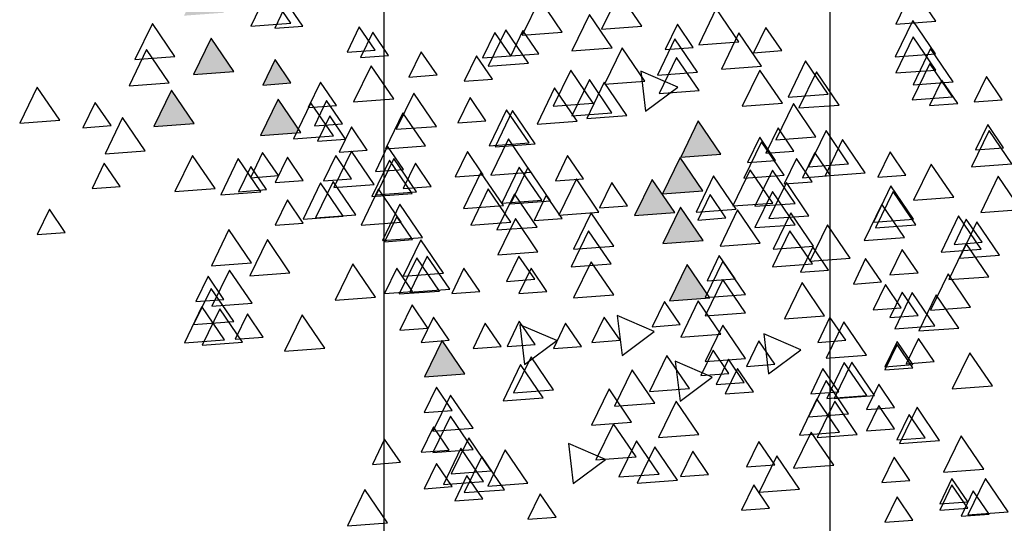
# Model space of a CAD drawing. Header units: millimetres. Extents: x 4617 to 4884, y 1258 to 1784.
# Tile 69 of 256: x 4726.454 to 4727.725, y 1264.472 to 1265.122. Entities that reach past the tile are written whole.
import ezdxf

# ---------------------------------------------------------------- set-up
doc = ezdxf.new("R2010")
doc.units = ezdxf.units.MM
doc.header["$LTSCALE"] = 0.4
for name, color, linetype in [('A VEGETACIÓN', 253, 'Continuous'), ('LÁMINA', 1, 'Continuous'), ('TXT', 3, 'Continuous'), ('TXT COTA', 3, 'Continuous')]:
    doc.layers.add(name, color=color, linetype=linetype)
doc.styles.add('SaAS simplex', font='simplex.shx', dxfattribs={"width": 0.8})
doc.dimstyles.new('COTAS 125', dxfattribs={"dimscale": 0.01, "dimtxt": 15, "dimasz": 8, "dimexe": 5, "dimexo": 20, "dimgap": 10, "dimtad": 0, "dimzin": 9, "dimdsep": 46, "dimtxsty": 'SaAS simplex', "dimblk": 'OBLIQUE', "dimcen": 0, "dimclrd": 8, "dimclre": 8, "dimclrt": 256, "dimadec": 1, "dimazin": 0, "dimtfac": 1, "dimtmove": 2, "dimatfit": 3, "dimldrblk": 'OBLIQUE', "dimfxl": 10, "dimlwd": -1, "dimlwe": -1, "dimarcsym": 0})

# ---------------------------------------------------------------- blocks, each defined once
blk = doc.blocks.new('_Oblique')
at = {"layer": 'TXT COTA', "color": 0, "lineweight": -2}
blk.add_line((-0.5, -0.5), (0.5, 0.5), dxfattribs=at)
blk = doc.blocks.new('ARB')
at = {"layer": 'LÁMINA'}
h = blk.add_hatch(color=254, dxfattribs=at)
h.paths.add_polyline_path([(3288.9164, 1398.6733), (3288.9133, 1398.6668), (3288.9457, 1398.619), (3288.974, 1398.6775)])
h.paths.add_polyline_path([(3288.9251, 1398.5926), (3288.9506, 1398.555), (3288.9704, 1398.596)])
h.paths.add_polyline_path([(3289.0814, 1398.658), (3289.1179, 1398.6043), (3289.1462, 1398.6627)])
h.paths.add_polyline_path([(3289.0175, 1398.5743), (3289.054, 1398.5206), (3289.0822, 1398.579)])
h.paths.add_polyline_path([(3288.9695, 1398.2943), (3289.006, 1398.2406), (3289.0261, 1398.2821), (3289.0252, 1398.2825), (3289.0268, 1398.2837), (3289.0343, 1398.299)])
h.paths.add_polyline_path([(3288.9247, 1398.2135), (3288.9612, 1398.1598), (3288.9895, 1398.2183)])
h.paths.add_polyline_path([(3288.9178, 1397.9953), (3288.9174, 1397.9944), (3288.9533, 1397.9415), (3288.9816, 1398)])
h.paths.add_polyline_path([(3288.9887, 1397.8739), (3289.0252, 1397.8202), (3289.0534, 1397.8787)])
h.paths.add_polyline_path([(3289.0421, 1397.6874), (3289.0737, 1397.6738), (3289.0693, 1397.6802), (3289.0993, 1397.6824), (3289.0941, 1397.7263)])
h.paths.add_polyline_path([(3288.9456, 1397.7112), (3288.972, 1397.6724), (3288.9899, 1397.6737), (3289.0103, 1397.7159)])
h.paths.add_polyline_path([(3288.9485, 1397.4959), (3288.985, 1397.4422), (3289.0121, 1397.4983), (3289.0107, 1397.5004)])
h.paths.add_polyline_path([(3288.921, 1397.5813), (3288.9365, 1397.5586), (3288.9379, 1397.5587), (3288.9373, 1397.5574), (3288.9575, 1397.5276), (3288.9858, 1397.5861)])
h.paths.add_polyline_path([(3289.2242, 1398.1156), (3289.2261, 1398.1148), (3289.2282, 1398.1149), (3289.2278, 1398.114), (3289.243, 1398.1075), (3289.2466, 1398.1102), (3289.2472, 1398.1057), (3289.2838, 1398.09), (3289.2761, 1398.1545)])
h.paths.add_polyline_path([(3289.1946, 1398.3774), (3289.2311, 1398.3237), (3289.2594, 1398.3822)])
h.paths.add_polyline_path([(3289.1257, 1398.2583), (3289.1854, 1398.2328), (3289.1777, 1398.2972)])
h.paths.add_polyline_path([(3289.033, 1398.4793), (3289.0628, 1398.4354), (3289.0644, 1398.4355), (3289.0637, 1398.4341), (3289.0695, 1398.4256), (3289.0977, 1398.4841)])
h.paths.add_polyline_path([(3288.6447, 1399.0621), (3288.6809, 1399.0089), (3288.6815, 1399.0089), (3288.7095, 1399.0669)])
h.paths.add_polyline_path([(3288.3059, 1398.802), (3288.3424, 1398.7483), (3288.3707, 1398.8068)])
h.paths.add_polyline_path([(3288.2314, 1398.7077), (3288.2679, 1398.654), (3288.2962, 1398.7125)])
h.paths.add_polyline_path([(3288.2609, 1398.7668), (3288.2974, 1398.7131), (3288.3257, 1398.7715)])
h.paths.add_polyline_path([(3288.2602, 1398.847), (3288.2967, 1398.7933), (3288.3249, 1398.8517)])
h.paths.add_polyline_path([(3288.2496, 1398.9396), (3288.2503, 1398.9384), (3288.2568, 1398.9389), (3288.254, 1398.9331), (3288.286, 1398.8859), (3288.3143, 1398.9444)])
h.paths.add_polyline_path([(3288.1337, 1398.4073), (3288.1934, 1398.3817), (3288.1857, 1398.4462)])
h.paths.add_polyline_path([(3288.1708, 1398.2997), (3288.2073, 1398.246), (3288.2356, 1398.3045)])
h.paths.add_polyline_path([(3288.1988, 1398.0378), (3288.2243, 1398.0002), (3288.2441, 1398.0411)])
h.paths.add_polyline_path([(3288.1928, 1397.8806), (3288.2524, 1397.8551), (3288.2448, 1397.9195)])
h.paths.add_polyline_path([(3288.2855, 1397.9228), (3288.322, 1397.8691), (3288.3502, 1397.9276)])
h.paths.add_polyline_path([(3288.1787, 1397.5208), (3288.2096, 1397.4754), (3288.2196, 1397.4762), (3288.2435, 1397.5256)])
h.paths.add_polyline_path([(3288.2196, 1397.4762), (3288.2152, 1397.4671), (3288.2096, 1397.4754), (3288.2026, 1397.4749), (3288.2391, 1397.4212), (3288.2673, 1397.4797)])
h.paths.add_polyline_path([(3288.2082, 1397.5799), (3288.2447, 1397.5262), (3288.273, 1397.5847)])
h.paths.add_polyline_path([(3288.3017, 1397.4027), (3288.3382, 1397.349), (3288.3659, 1397.4062), (3288.3651, 1397.4074)])
h.paths.add_polyline_path([(3287.974, 1396.8871), (3288.0105, 1396.8334), (3288.0387, 1396.8918)])
at = {"layer": 'LÁMINA', "color": 254, "elevation": -10}
for points in [[(3287.9218, 1399.2985), (3287.9473, 1399.2609), (3287.9671, 1399.3018)], [(3288.4975, 1399.2935), (3288.523, 1399.256), (3288.5428, 1399.2969)], [(3288.7692, 1399.3026), (3288.8057, 1399.2489), (3288.8339, 1399.3074)], [(3287.7681, 1399.285), (3287.8046, 1399.2314), (3287.8329, 1399.2898)], [(3287.7988, 1399.2886), (3287.8243, 1399.251), (3287.8441, 1399.292)], [(3287.8332, 1399.2788), (3287.8587, 1399.2412), (3287.8785, 1399.2821)], [(3288.153, 1399.2788), (3288.1786, 1399.2412), (3288.1984, 1399.2821)], [(3287.8332, 1399.2689), (3287.8587, 1399.2314), (3287.8785, 1399.2723)], [(3288.6156, 1399.264), (3288.6411, 1399.2264), (3288.6609, 1399.2673)], [(3288.1049, 1399.2485), (3288.1414, 1399.1948), (3288.1697, 1399.2533)], [(3288.5808, 1399.2492), (3288.6173, 1399.1955), (3288.6455, 1399.2539)], [(3287.9267, 1399.2345), (3287.9522, 1399.1969), (3287.972, 1399.2378)], [(3288.3017, 1399.2337), (3288.3382, 1399.18), (3288.3665, 1399.2385)], [(3288.4697, 1399.2393), (3288.4177, 1399.2004), (3288.4774, 1399.1749)], [(3288.5428, 1399.2387), (3288.5793, 1399.185), (3288.6076, 1399.2434)], [(3288.6145, 1399.2358), (3288.651, 1399.1821), (3288.6792, 1399.2406)], [(3288.6648, 1399.2443), (3288.6903, 1399.2067), (3288.7101, 1399.2477)], [(3287.8075, 1399.2161), (3287.844, 1399.1624), (3287.8722, 1399.2209)], [(3288.2515, 1399.2246), (3288.277, 1399.1871), (3288.2968, 1399.228)], [(3288.3313, 1399.2239), (3288.3678, 1399.1702), (3288.396, 1399.2286)], [(3288.6019, 1399.219), (3288.6384, 1399.1653), (3288.6666, 1399.2237)], [(3288.0493, 1399.2098), (3288.0858, 1399.1561), (3288.1141, 1399.2145)], [(3288.1446, 1399.2092), (3288.1702, 1399.1716), (3288.19, 1399.2125)], [(3288.3684, 1399.1964), (3288.4049, 1399.1428), (3288.4332, 1399.2012)], [(3288.7484, 1399.205), (3288.774, 1399.1674), (3288.7938, 1399.2083)], [(3288.6314, 1399.1845), (3288.6679, 1399.1308), (3288.6962, 1399.1893)], [(3288.6697, 1399.1853), (3288.6953, 1399.1477), (3288.715, 1399.1886)], [(3287.8786, 1399.1697), (3287.9151, 1399.116), (3287.9433, 1399.1745)], [(3287.9021, 1399.1656), (3287.9276, 1399.128), (3287.9474, 1399.1689)], [(3287.9513, 1399.1508), (3287.9768, 1399.1132), (3287.9966, 1399.1541)], [(3288.0114, 1399.1599), (3288.0479, 1399.1062), (3288.0762, 1399.1647)], [(3288.0402, 1399.1564), (3288.0767, 1399.1027), (3288.1049, 1399.1612)], [(3288.2673, 1399.1599), (3288.3038, 1399.1062), (3288.332, 1399.1647)], [(3288.6314, 1399.1501), (3288.6679, 1399.0964), (3288.6962, 1399.1548)], [(3288.3755, 1399.1402), (3288.412, 1399.0865), (3288.4403, 1399.145)], [(3288.0254, 1399.1269), (3288.0619, 1399.0732), (3288.0902, 1399.1316)], [(3288.6648, 1399.1213), (3288.6903, 1399.0837), (3288.7101, 1399.1246)], [(3287.9513, 1399.1164), (3287.9768, 1399.0788), (3287.9966, 1399.1197)], [(3288.2974, 1399.1064), (3288.2455, 1399.0675), (3288.3051, 1399.042)], [(3288.3382, 1399.1097), (3288.3747, 1399.056), (3288.4029, 1399.1145)], [(3287.9838, 1399.0971), (3288.0203, 1399.0434), (3288.0486, 1399.1019)], [(3287.9959, 1399.0973), (3288.0324, 1399.0437), (3288.0607, 1399.1021)], [(3288.0413, 1399.0911), (3288.0669, 1399.0535), (3288.0866, 1399.0944)], [(3288.1791, 1399.0911), (3288.2046, 1399.0535), (3288.2244, 1399.0944)], [(3288.2821, 1399.0861), (3288.3185, 1399.0324), (3288.3468, 1399.0908)], [(3288.5013, 1399.0882), (3288.5378, 1399.0345), (3288.5661, 1399.0929)], [(3288.5182, 1399.1008), (3288.5547, 1399.0471), (3288.583, 1399.1056)], [(3287.7935, 1399.0818), (3287.83, 1399.0281), (3287.8582, 1399.0866)], [(3288.1938, 1399.0763), (3288.2194, 1399.0387), (3288.2392, 1399.0796)], [(3288.1547, 1399.0621), (3288.1028, 1399.0232), (3288.1624, 1398.9977)], [(3288.2185, 1399.0616), (3288.244, 1399.024), (3288.2638, 1399.0649)], [(3288.6447, 1399.0621), (3288.6812, 1399.0084), (3288.7095, 1399.0669)], [(3287.8873, 1399.0425), (3287.9129, 1399.0049), (3287.9326, 1399.0459)], [(3287.9218, 1399.0524), (3287.9473, 1399.0148), (3287.9671, 1399.0557)], [(3287.9218, 1399.0474), (3287.9473, 1399.0099), (3287.9671, 1399.0508)], [(3288.1446, 1399.0468), (3288.1702, 1399.0092), (3288.19, 1399.0501)], [(3288.192, 1399.0375), (3288.2285, 1398.9838), (3288.2568, 1399.0423)], [(3288.5484, 1399.0474), (3288.4964, 1399.0085), (3288.5561, 1398.9829)], [(3287.9967, 1399.0319), (3288.0331, 1398.9782), (3288.0614, 1399.0367)], [(3288.3909, 1399.0326), (3288.3389, 1398.9937), (3288.3986, 1398.9681)], [(3288.03, 1399.0081), (3288.0556, 1398.9705), (3288.0753, 1399.0114)], [(3288.3942, 1399.0081), (3288.4197, 1398.9705), (3288.4395, 1399.0114)], [(3288.4564, 1399.018), (3288.482, 1398.9804), (3288.5018, 1399.0213)], [(3288.5312, 1399.0149), (3288.5567, 1398.9773), (3288.5765, 1399.0182)], [(3288.5861, 1399.0179), (3288.6116, 1398.9803), (3288.6314, 1399.0212)], [(3288.6697, 1399.0081), (3288.6953, 1398.9705), (3288.715, 1399.0114)], [(3288.8706, 1399.0208), (3288.9071, 1398.9671), (3288.9353, 1399.0255)], [(3289.0034, 1399.0109), (3289.0399, 1398.9572), (3289.0682, 1399.0157)], [(3289.0322, 1399.0074), (3289.0687, 1398.9537), (3289.097, 1399.0122)], [(3288.2314, 1398.9981), (3288.2679, 1398.9444), (3288.2962, 1399.0029)], [(3288.9699, 1399.0031), (3288.9954, 1398.9656), (3289.0152, 1399.0065)], [(3287.8476, 1398.9883), (3287.8841, 1398.9346), (3287.9123, 1398.993)], [(3287.8862, 1398.9848), (3287.9227, 1398.9311), (3287.951, 1398.9896)], [(3288.2972, 1398.9828), (3288.3227, 1398.9452), (3288.3425, 1398.9861)], [(3288.7042, 1398.9884), (3288.7297, 1398.9508), (3288.7495, 1398.9917)], [(3289.0175, 1398.9779), (3289.054, 1398.9242), (3289.0822, 1398.9827)], [(3287.9134, 1398.968), (3287.9389, 1398.9304), (3287.9587, 1398.9714)], [(3288.0641, 1398.9686), (3288.1006, 1398.9149), (3288.1288, 1398.9734)], [(3288.192, 1398.9637), (3288.2285, 1398.91), (3288.2568, 1398.9684)], [(3287.8286, 1398.9546), (3287.8651, 1398.9009), (3287.8934, 1398.9594)], [(3287.9407, 1398.9558), (3287.9662, 1398.9182), (3287.986, 1398.9591)], [(3288.9879, 1398.9484), (3289.0244, 1398.8947), (3289.0527, 1398.9531)], [(3288.192, 1398.9341), (3288.2285, 1398.8804), (3288.2568, 1398.9389)], [(3288.2496, 1398.9396), (3288.286, 1398.8859), (3288.3143, 1398.9444)], [(3288.4043, 1398.9349), (3288.4408, 1398.8812), (3288.4691, 1398.9397)], [(3288.5123, 1398.9293), (3288.5378, 1398.8917), (3288.5576, 1398.9326)], [(3288.6205, 1398.9293), (3288.6461, 1398.8917), (3288.6658, 1398.9326)], [(3288.6855, 1398.9286), (3288.722, 1398.8749), (3288.7503, 1398.9333)], [(3288.7288, 1398.9293), (3288.7543, 1398.8917), (3288.7741, 1398.9326)], [(3288.7889, 1398.9384), (3288.8254, 1398.8847), (3288.8536, 1398.9432)], [(3289.0333, 1398.9421), (3289.0589, 1398.9045), (3289.0787, 1398.9454)], [(3287.9724, 1398.9139), (3287.998, 1398.8763), (3288.0177, 1398.9172)], [(3288.6686, 1398.9257), (3288.7051, 1398.872), (3288.7334, 1398.9305)], [(3287.7991, 1398.9054), (3287.8356, 1398.8517), (3287.8638, 1398.9101)], [(3287.9134, 1398.8991), (3287.9389, 1398.8615), (3287.9587, 1398.9025)], [(3288.2086, 1398.909), (3288.2342, 1398.8714), (3288.2539, 1398.9123)], [(3288.5319, 1398.9096), (3288.5575, 1398.872), (3288.5773, 1398.913)], [(3288.6792, 1398.8997), (3288.7157, 1398.846), (3288.7439, 1398.9044)], [(3288.9267, 1398.899), (3288.9632, 1398.8453), (3288.9914, 1398.9038)], [(3288.0579, 1398.8949), (3288.0834, 1398.8574), (3288.1032, 1398.8983)], [(3288.0838, 1398.8849), (3288.1203, 1398.8312), (3288.1485, 1398.8897)], [(3288.4085, 1398.8849), (3288.445, 1398.8312), (3288.4733, 1398.8897)], [(3288.9887, 1398.8829), (3289.0252, 1398.8293), (3289.0534, 1398.8877)], [(3287.7821, 1398.8707), (3287.8186, 1398.817), (3287.8468, 1398.8754)], [(3288.0232, 1398.8756), (3288.0597, 1398.8219), (3288.0879, 1398.8804)], [(3288.5266, 1398.8652), (3288.5631, 1398.8115), (3288.5914, 1398.87)], [(3287.81, 1398.8499), (3287.8356, 1398.8123), (3287.8554, 1398.8532)], [(3287.8116, 1398.8608), (3287.8481, 1398.8071), (3287.8764, 1398.8656)], [(3288.0822, 1398.8559), (3288.1187, 1398.8022), (3288.147, 1398.8607)], [(3288.1681, 1398.8512), (3288.2046, 1398.7975), (3288.2329, 1398.856)], [(3288.2602, 1398.847), (3288.2967, 1398.7933), (3288.3249, 1398.8517)], [(3288.4043, 1398.8562), (3288.4408, 1398.8025), (3288.4691, 1398.8609)], [(3287.9354, 1398.8421), (3287.9719, 1398.7884), (3288.0002, 1398.8468)], [(3288.7129, 1398.8421), (3288.7494, 1398.7884), (3288.7776, 1398.8468)], [(3288.7288, 1398.8456), (3288.7543, 1398.808), (3288.7741, 1398.849)], [(3289.2892, 1398.8338), (3289.3148, 1398.7962), (3289.3345, 1398.8371)], [(3287.9172, 1398.8217), (3287.9537, 1398.768), (3287.9819, 1398.8265)], [(3288.1118, 1398.8215), (3288.1483, 1398.7678), (3288.1765, 1398.8262)], [(3288.5281, 1398.8252), (3288.5646, 1398.7715), (3288.5928, 1398.83)], [(3288.5702, 1398.8174), (3288.6067, 1398.7638), (3288.6349, 1398.8222)], [(3288.7473, 1398.8174), (3288.7838, 1398.7638), (3288.8121, 1398.8222)], [(3288.9054, 1398.8191), (3288.9309, 1398.7815), (3288.9507, 1398.8224)], [(3287.9207, 1398.8125), (3287.9572, 1398.7588), (3287.9854, 1398.8173)], [(3288.0894, 1398.8069), (3288.1259, 1398.7532), (3288.1542, 1398.8117)], [(3288.2234, 1398.8105), (3288.2489, 1398.7729), (3288.2687, 1398.8139)], [(3288.3059, 1398.802), (3288.3424, 1398.7483), (3288.3707, 1398.8068)], [(3288.4282, 1398.8012), (3288.4647, 1398.7475), (3288.493, 1398.806)], [(3288.4876, 1398.8112), (3288.5132, 1398.7736), (3288.533, 1398.8145)], [(3288.8206, 1398.8056), (3288.8571, 1398.7519), (3288.8854, 1398.8104)], [(3288.8408, 1398.8076), (3288.8773, 1398.7539), (3288.9056, 1398.8124)], [(3287.7476, 1398.7969), (3287.7841, 1398.7432), (3287.8124, 1398.8016)], [(3288.1118, 1398.787), (3288.1483, 1398.7333), (3288.1765, 1398.7918)], [(3288.1477, 1398.7865), (3288.1842, 1398.7328), (3288.2125, 1398.7912)], [(3288.2068, 1398.7963), (3288.2433, 1398.7426), (3288.2715, 1398.8011)], [(3288.3822, 1398.791), (3288.4077, 1398.7534), (3288.4275, 1398.7943)], [(3288.5822, 1398.7907), (3288.6187, 1398.737), (3288.647, 1398.7955)], [(3287.8559, 1398.7772), (3287.8924, 1398.7235), (3287.9206, 1398.7819)], [(3288.5062, 1398.783), (3288.5427, 1398.7293), (3288.571, 1398.7878)], [(3288.5202, 1398.7821), (3288.5567, 1398.7284), (3288.5849, 1398.7868)], [(3288.7227, 1398.7682), (3288.7592, 1398.7145), (3288.7875, 1398.773)], [(3288.7298, 1398.7711), (3288.7663, 1398.7174), (3288.7946, 1398.7758)], [(3288.9737, 1398.7682), (3289.0102, 1398.7145), (3289.0384, 1398.773)], [(3288.2609, 1398.7668), (3288.2974, 1398.7131), (3288.3257, 1398.7715)], [(3288.6987, 1398.76), (3288.7243, 1398.7224), (3288.7441, 1398.7633)], [(3288.7911, 1398.7564), (3288.8276, 1398.7027), (3288.8559, 1398.7612)], [(3288.9644, 1398.7649), (3288.99, 1398.7273), (3289.0098, 1398.7682)], [(3289.0475, 1398.7633), (3289.084, 1398.7096), (3289.1122, 1398.7681)], [(3289.2006, 1398.76), (3289.2262, 1398.7224), (3289.246, 1398.7633)], [(3287.9331, 1398.7416), (3287.9586, 1398.704), (3287.9784, 1398.7449)], [(3287.9986, 1398.7378), (3288.0351, 1398.6841), (3288.0633, 1398.7425)], [(3288.0546, 1398.7423), (3288.0802, 1398.7047), (3288.1, 1398.7456)], [(3288.0842, 1398.7521), (3288.1097, 1398.7145), (3288.1295, 1398.7554)], [(3288.1295, 1398.7415), (3288.166, 1398.6878), (3288.1943, 1398.7463)], [(3288.4532, 1398.7472), (3288.4788, 1398.7096), (3288.4985, 1398.7505)], [(3288.5379, 1398.7366), (3288.5744, 1398.6829), (3288.6027, 1398.7414)], [(3288.6149, 1398.7408), (3288.6405, 1398.7032), (3288.6603, 1398.7441)], [(3288.8272, 1398.7472), (3288.8527, 1398.7096), (3288.8725, 1398.7505)], [(3288.9054, 1398.7501), (3288.9309, 1398.7126), (3288.9507, 1398.7535)], [(3288.9453, 1398.7423), (3288.9708, 1398.7047), (3288.9906, 1398.7456)], [(3287.7624, 1398.723), (3287.7989, 1398.6693), (3287.8272, 1398.7278)], [(3288.0254, 1398.7233), (3288.0619, 1398.6696), (3288.0902, 1398.728)], [(3288.7435, 1398.7324), (3288.7691, 1398.6948), (3288.7888, 1398.7358)], [(3288.1432, 1398.7177), (3288.1687, 1398.6801), (3288.1885, 1398.721)], [(3288.2314, 1398.7077), (3288.2679, 1398.654), (3288.2962, 1398.7125)], [(3287.7756, 1398.6973), (3287.8011, 1398.6597), (3287.8209, 1398.7006)], [(3288.1137, 1398.7029), (3288.1392, 1398.6653), (3288.159, 1398.7062)], [(3288.5311, 1398.691), (3288.5676, 1398.6373), (3288.5958, 1398.6957)], [(3288.5407, 1398.6895), (3288.5772, 1398.6358), (3288.6054, 1398.6942)], [(3288.708, 1398.6944), (3288.7445, 1398.6407), (3288.7727, 1398.6992)], [(3288.8021, 1398.7009), (3288.8276, 1398.6633), (3288.8474, 1398.7043)], [(3289.1602, 1398.7023), (3289.1967, 1398.6486), (3289.2249, 1398.707)], [(3288.0781, 1398.6796), (3288.1146, 1398.6259), (3288.1429, 1398.6844)], [(3288.837, 1398.6832), (3288.8626, 1398.6456), (3288.8823, 1398.6865)], [(3288.8563, 1398.6782), (3288.8928, 1398.6245), (3288.9211, 1398.683)], [(3288.9092, 1398.6727), (3288.9457, 1398.619), (3288.974, 1398.6775)], [(3288.6905, 1398.6628), (3288.727, 1398.6091), (3288.7552, 1398.6675)], [(3288.8419, 1398.6586), (3288.8675, 1398.621), (3288.8873, 1398.6619)], [(3289.0814, 1398.658), (3289.1179, 1398.6043), (3289.1462, 1398.6627)], [(3289.2154, 1398.6615), (3289.2409, 1398.624), (3289.2607, 1398.6649)], [(3288.3832, 1398.6452), (3288.4197, 1398.5915), (3288.448, 1398.6499)], [(3288.4072, 1398.6409), (3288.4437, 1398.5872), (3288.472, 1398.6456)], [(3288.4634, 1398.6544), (3288.4999, 1398.6007), (3288.5281, 1398.6591)], [(3288.6107, 1398.6537), (3288.6362, 1398.6161), (3288.656, 1398.657)], [(3289.2979, 1398.653), (3289.3344, 1398.5993), (3289.3627, 1398.6578)], [(3288.0409, 1398.6283), (3288.0774, 1398.5746), (3288.1057, 1398.6331)], [(3288.1323, 1398.6255), (3288.1687, 1398.5718), (3288.197, 1398.6302)], [(3288.353, 1398.6382), (3288.301, 1398.5993), (3288.3607, 1398.5737)], [(3288.4373, 1398.6255), (3288.4738, 1398.5718), (3288.5021, 1398.6302)], [(3288.8518, 1398.6291), (3288.8773, 1398.5915), (3288.8971, 1398.6324)], [(3287.7775, 1398.6197), (3287.8031, 1398.5822), (3287.8229, 1398.6231)], [(3287.8495, 1398.6256), (3287.875, 1398.588), (3287.8948, 1398.6289)], [(3287.8495, 1398.6256), (3287.875, 1398.588), (3287.8948, 1398.6289)], [(3287.8581, 1398.615), (3287.8946, 1398.5613), (3287.9229, 1398.6197)], [(3288.0584, 1398.6107), (3288.0949, 1398.557), (3288.1232, 1398.6155)], [(3288.7594, 1398.6185), (3288.7959, 1398.5648), (3288.8241, 1398.6232)], [(3288.2666, 1398.6051), (3288.303, 1398.5514), (3288.3313, 1398.6099)], [(3287.8567, 1398.591), (3287.8932, 1398.5373), (3287.9214, 1398.5958)], [(3288.3544, 1398.5896), (3288.3909, 1398.5359), (3288.4192, 1398.5944)], [(3288.6001, 1398.5866), (3288.6256, 1398.549), (3288.6454, 1398.59)], [(3288.6894, 1398.5798), (3288.7149, 1398.5423), (3288.7347, 1398.5832)], [(3288.9251, 1398.5926), (3288.9506, 1398.555), (3288.9704, 1398.596)], [(3289.1215, 1398.5925), (3289.158, 1398.5388), (3289.1863, 1398.5973)], [(3287.8847, 1398.5719), (3287.9212, 1398.5182), (3287.9494, 1398.5766)], [(3288.1659, 1398.5655), (3288.2024, 1398.5118), (3288.2306, 1398.5703)], [(3288.2692, 1398.5754), (3288.3057, 1398.5217), (3288.334, 1398.5801)], [(3289.0175, 1398.5743), (3289.054, 1398.5206), (3289.0822, 1398.579)], [(3287.8855, 1398.5456), (3287.922, 1398.4919), (3287.9503, 1398.5504)], [(3288.5421, 1398.5608), (3288.5786, 1398.5071), (3288.6069, 1398.5656)], [(3288.5706, 1398.5488), (3288.5962, 1398.5112), (3288.616, 1398.5521)], [(3288.7676, 1398.5483), (3288.7932, 1398.5107), (3288.8129, 1398.5517)], [(3289.1122, 1398.5502), (3289.1487, 1398.4965), (3289.177, 1398.555)], [(3288.1334, 1398.5405), (3288.1589, 1398.5029), (3288.1787, 1398.5438)], [(3288.2761, 1398.5355), (3288.3016, 1398.498), (3288.3214, 1398.5389)], [(3288.407, 1398.536), (3288.4435, 1398.4823), (3288.4718, 1398.5407)], [(3288.5253, 1398.5455), (3288.5509, 1398.5079), (3288.5706, 1398.5488)], [(3288.7893, 1398.5398), (3288.8148, 1398.5022), (3288.8346, 1398.5431)], [(3288.2026, 1398.5264), (3288.2391, 1398.4727), (3288.2673, 1398.5311)], [(3288.3593, 1398.501), (3288.3958, 1398.4473), (3288.4241, 1398.5058)], [(3288.4873, 1398.5108), (3288.5238, 1398.4571), (3288.552, 1398.5156)], [(3288.9059, 1398.5011), (3288.9315, 1398.4635), (3288.9512, 1398.5044)], [(3287.8847, 1398.4931), (3287.9212, 1398.4394), (3287.9494, 1398.4979)], [(3288.9252, 1398.4961), (3288.9617, 1398.4424), (3288.99, 1398.5008)]]:
    blk.add_lwpolyline(points, close=True, dxfattribs=at)

msp = doc.modelspace()

# ---------------------------------------------------------------- block references
at = {"layer": 'A VEGETACIÓN', "color": 254, "xscale": 0.8, "yscale": 0.8, "zscale": 0.8, "rotation": 180}
msp.add_blockref('ARB', (7357.9443, 2383.9148, -14.0456), dxfattribs=at)

# ---------------------------------------------------------------- leaders
at = {"layer": 'TXT'}
for points in [[(4726.9242, 1269.9619), (4726.9242, 1263.7065), (4726.9242, 1260.9056)], [(4727.4972, 1269.5119), (4727.4998, 1267.2331), (4727.4998, 1262.8678)]]:
    msp.add_leader(points, dimstyle='COTAS 125', override={"dimtxt": 5, "dimasz": 6, "dimldrblk": 'DotSmall'}, dxfattribs=at)

doc.saveas('drawing.dxf')
